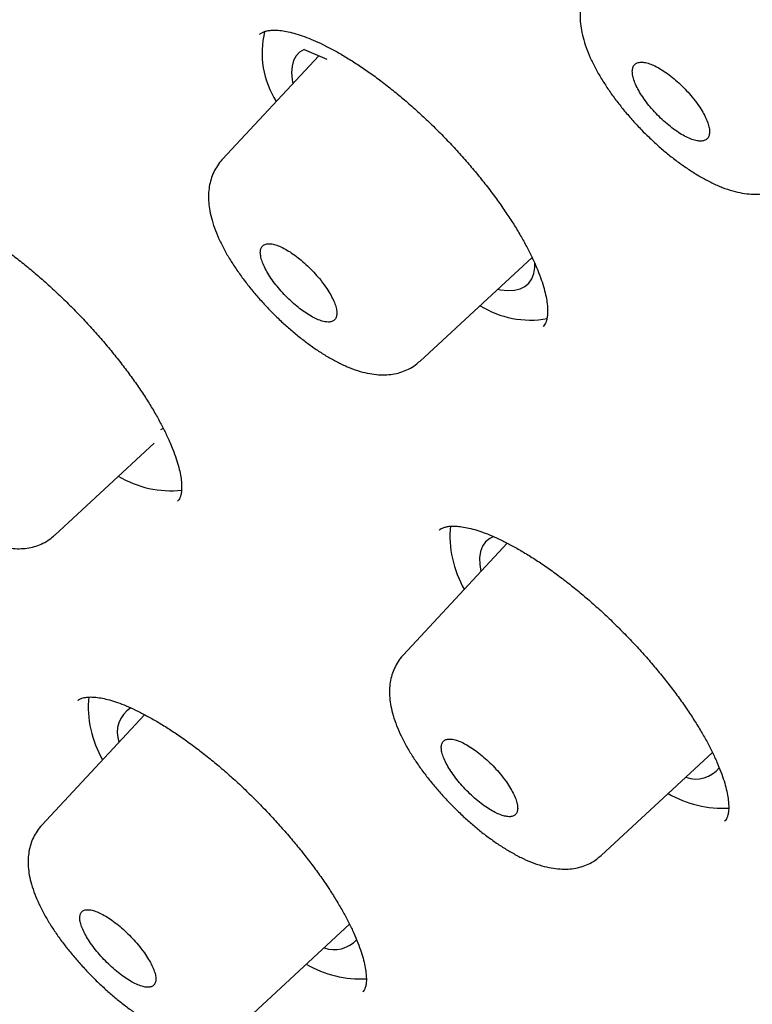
# Model space of a CAD drawing. Header units: millimetres. Extents: x 8 to 1128, y 12 to 2387.
# Tile 16 of 90: x 764 to 772, y 801 to 812. Entities that reach past the tile are written whole.
import ezdxf

# ---------------------------------------------------------------- set-up
doc = ezdxf.new("R2010")
doc.units = ezdxf.units.MM

msp = doc.modelspace()

# ---------------------------------------------------------------- linework, layer by layer
at = {"color": 7, "linetype": 'Continuous', "lineweight": 30}
for p, q in [((767.43, 811.213), (767.683, 811.104)), ((767.592, 811.143), (766.527, 809.998)), ((768.714, 807.764), (769.952, 808.911)), ((770.075, 808.148), (770.077, 808.151)), ((765.872, 807.019), (765.84, 807.004)), ((764.671, 805.838), (765.772, 806.857)), ((766.031, 806.216), (766.033, 806.219)), ((769.677, 805.75), (768.528, 804.515)), ((765.666, 803.852), (764.528, 802.628)), ((770.716, 802.294), (771.947, 803.434)), ((772.081, 802.674), (772.083, 802.676)), ((766.714, 800.406), (767.932, 801.534)), ((768.078, 800.784), (768.08, 800.787))]:
    msp.add_line(p, q, dxfattribs=at)
at = {"color": 7, "linetype": 'Continuous', "lineweight": 30, "flags": 128}
for points in [[(767.43, 811.213), (767.38, 811.182), (767.342, 811.141), (767.314, 811.089), (767.297, 811.027), (767.291, 810.956), (767.297, 810.876), (767.304, 810.833)], [(769.572, 808.559), (769.602, 808.554), (769.683, 808.546), (769.756, 808.55), (769.819, 808.565), (769.873, 808.591), (769.916, 808.628), (769.949, 808.676), (769.97, 808.733), (769.981, 808.801), (769.981, 808.85)], [(769.53, 805.823), (769.483, 805.8), (769.438, 805.763), (769.405, 805.715), (769.383, 805.657), (769.372, 805.589), (769.373, 805.512), (769.384, 805.435)]]:
    msp.add_lwpolyline(points, dxfattribs=at)
at = {"color": 7, "linetype": 'Continuous', "lineweight": 30}
for centre, radius, start, end in [((767.966, 811.174), 1.001, 166.2891, 212.4689), ((769.935, 809.28), 1.062, 238.2293, 279.9337), ((765.963, 807.485), 1.156, 239.4091, 275.6475), ((770.225, 805.831), 1.182, 174.6318, 210.0489), ((766.228, 803.945), 1.186, 174.8768, 210.0111), ((765.688, 803.656), 0.325, 122.9073, 199.6301), ((771.765, 803.465), 0.325, 249.636, 322.7302), ((772.06, 804.016), 1.199, 239.7797, 273.408), ((767.764, 801.586), 0.333, 250.1094, 318.0311), ((768.062, 802.139), 1.211, 239.8712, 272.8512)]:
    msp.add_arc(centre, radius, start, end, dxfattribs=at)
for points, knots in [([(826.575, 770.551), (826.597, 770.574), (826.69, 770.672), (826.844, 770.854), (827.038, 771.097), (827.221, 771.35), (827.395, 771.613), (827.558, 771.885), (827.712, 772.166), (827.856, 772.456), (827.989, 772.756), (828.113, 773.065), (828.227, 773.383), (828.33, 773.71), (828.423, 774.047), (828.505, 774.393), (828.577, 774.747), (828.638, 775.11), (828.688, 775.482), (828.728, 775.863), (828.757, 776.252), (828.775, 776.649), (828.782, 777.054), (828.779, 777.466), (828.764, 777.887), (828.739, 778.314), (828.704, 778.75), (828.657, 779.192), (828.601, 779.641), (828.533, 780.097), (828.455, 780.559), (828.367, 781.028), (828.268, 781.504), (828.159, 781.986), (828.039, 782.473), (827.91, 782.967), (827.77, 783.467), (827.621, 783.972), (827.461, 784.483), (827.292, 785), (827.112, 785.522), (826.923, 786.049), (826.724, 786.582), (826.516, 787.119), (826.298, 787.662), (826.07, 788.209), (825.833, 788.761), (825.587, 789.317), (825.332, 789.878), (825.067, 790.443), (824.793, 791.012), (824.51, 791.586), (824.218, 792.163), (823.917, 792.744), (823.608, 793.329), (823.289, 793.917), (822.962, 794.508), (822.627, 795.103), (822.283, 795.701), (821.931, 796.301), (821.57, 796.905), (821.201, 797.511), (820.824, 798.119), (820.44, 798.73), (820.047, 799.343), (819.646, 799.958), (819.238, 800.575), (818.822, 801.194), (818.399, 801.814), (817.969, 802.436), (817.531, 803.058), (817.086, 803.683), (816.634, 804.307), (816.175, 804.933), (815.71, 805.56), (815.237, 806.187), (814.759, 806.814), (814.273, 807.441), (813.782, 808.069), (813.284, 808.696), (812.781, 809.323), (812.271, 809.949), (811.756, 810.575), (811.235, 811.2), (810.708, 811.824), (810.176, 812.447), (809.639, 813.069), (809.097, 813.689), (808.55, 814.308), (807.998, 814.925), (807.442, 815.54), (806.881, 816.153), (806.315, 816.764), (805.745, 817.373), (805.172, 817.979), (804.594, 818.582), (804.012, 819.182), (803.427, 819.78), (802.839, 820.374), (802.247, 820.965), (801.651, 821.553), (801.053, 822.137), (800.452, 822.717), (799.848, 823.294), (799.242, 823.866), (798.633, 824.434), (798.022, 824.998), (797.409, 825.557), (796.794, 826.112), (796.177, 826.662), (795.558, 827.207), (794.938, 827.747), (794.317, 828.282), (793.694, 828.811), (793.071, 829.335), (792.446, 829.853), (791.821, 830.366), (791.196, 830.873), (790.57, 831.374), (789.944, 831.868), (789.318, 832.357), (788.692, 832.839), (788.066, 833.315), (787.44, 833.784), (786.816, 834.246), (786.192, 834.701), (785.569, 835.149), (784.946, 835.591), (784.326, 836.025), (783.706, 836.451), (783.088, 836.871), (782.472, 837.282), (781.857, 837.687), (781.245, 838.083), (780.634, 838.471), (780.026, 838.852), (779.421, 839.224), (778.818, 839.589), (778.217, 839.945), (777.62, 840.292), (777.025, 840.632), (776.434, 840.962), (775.846, 841.285), (775.261, 841.598), (774.68, 841.903), (774.103, 842.198), (773.529, 842.485), (772.959, 842.763), (772.394, 843.032), (771.833, 843.291), (771.276, 843.541), (770.724, 843.782), (770.176, 844.014), (769.633, 844.236), (769.095, 844.448), (768.562, 844.651), (768.034, 844.844), (767.511, 845.028), (766.993, 845.201), (766.481, 845.365), (765.975, 845.519), (765.474, 845.662), (764.979, 845.796), (764.49, 845.919), (764.007, 846.033), (763.529, 846.136), (763.059, 846.228), (762.594, 846.311), (762.136, 846.383), (761.685, 846.444), (761.24, 846.494), (760.802, 846.534), (760.372, 846.564), (759.948, 846.582), (759.532, 846.59), (759.123, 846.586), (758.722, 846.572), (758.329, 846.547), (757.943, 846.511), (757.566, 846.464), (757.198, 846.406), (756.838, 846.337), (756.487, 846.258), (756.144, 846.167), (755.811, 846.066), (755.487, 845.954), (755.173, 845.832), (754.868, 845.7), (754.573, 845.557), (754.287, 845.404), (754.011, 845.241), (753.745, 845.069), (753.488, 844.886), (753.256, 844.707), (753.113, 844.583), (753.049, 844.528)], [0, 0, 0, 0, 0.001508, 0.006406, 0.011308, 0.016218, 0.021139, 0.026076, 0.031031, 0.036006, 0.041004, 0.046026, 0.051074, 0.056147, 0.061245, 0.066367, 0.071513, 0.076681, 0.081869, 0.087075, 0.092298, 0.097534, 0.102781, 0.108039, 0.113305, 0.118577, 0.123854, 0.129135, 0.134418, 0.139702, 0.144987, 0.150272, 0.155556, 0.160838, 0.166119, 0.171397, 0.176674, 0.181948, 0.18722, 0.19249, 0.197757, 0.203021, 0.208283, 0.213543, 0.2188, 0.224055, 0.229307, 0.234558, 0.239806, 0.245052, 0.250296, 0.255538, 0.260779, 0.266017, 0.271254, 0.276489, 0.281723, 0.286955, 0.292186, 0.297416, 0.302644, 0.307871, 0.313097, 0.318322, 0.323545, 0.328768, 0.33399, 0.33921, 0.34443, 0.349649, 0.354868, 0.360085, 0.365302, 0.370518, 0.375734, 0.380949, 0.386163, 0.391377, 0.39659, 0.401803, 0.407015, 0.412227, 0.417439, 0.42265, 0.427861, 0.433072, 0.438282, 0.443492, 0.448702, 0.453911, 0.459121, 0.46433, 0.469539, 0.474748, 0.479957, 0.485165, 0.490374, 0.495583, 0.500791, 0.506, 0.511208, 0.516417, 0.521625, 0.526834, 0.532043, 0.537252, 0.542461, 0.54767, 0.552879, 0.558089, 0.563298, 0.568508, 0.573718, 0.578929, 0.58414, 0.589351, 0.594562, 0.599774, 0.604986, 0.610199, 0.615412, 0.620625, 0.625839, 0.631054, 0.636269, 0.641485, 0.646701, 0.651919, 0.657136, 0.662355, 0.667575, 0.672795, 0.678016, 0.683238, 0.688461, 0.693685, 0.69891, 0.704137, 0.709364, 0.714593, 0.719823, 0.725054, 0.730287, 0.735521, 0.740757, 0.745995, 0.751234, 0.756475, 0.761718, 0.766963, 0.77221, 0.777459, 0.78271, 0.787963, 0.793219, 0.798477, 0.803738, 0.809001, 0.814266, 0.819534, 0.824805, 0.830078, 0.835354, 0.840632, 0.845913, 0.851195, 0.85648, 0.861766, 0.867053, 0.872341, 0.877628, 0.882915, 0.8882, 0.893481, 0.898758, 0.90403, 0.909293, 0.914548, 0.919791, 0.925021, 0.930235, 0.935432, 0.940609, 0.945764, 0.950896, 0.956003, 0.961084, 0.96614, 0.97117, 0.976175, 0.981156, 0.986116, 0.991057, 0.995982, 1, 1, 1, 1]), ([(741.677, 831.234), (741.746, 831.29), (741.889, 831.405), (742.116, 831.567), (742.357, 831.724), (742.606, 831.871), (742.865, 832.008), (743.133, 832.135), (743.41, 832.252), (743.696, 832.359), (743.99, 832.457), (744.293, 832.544), (744.605, 832.622), (744.926, 832.69), (745.255, 832.748), (745.592, 832.796), (745.938, 832.834), (746.292, 832.862), (746.654, 832.88), (747.024, 832.888), (747.402, 832.887), (747.789, 832.875), (748.183, 832.853), (748.585, 832.822), (748.995, 832.78), (749.412, 832.728), (749.836, 832.667), (750.268, 832.595), (750.708, 832.514), (751.154, 832.422), (751.607, 832.321), (752.068, 832.21), (752.535, 832.089), (753.008, 831.958), (753.488, 831.817), (753.975, 831.667), (754.468, 831.506), (754.966, 831.336), (755.471, 831.157), (755.982, 830.967), (756.498, 830.768), (757.02, 830.56), (757.547, 830.342), (758.08, 830.115), (758.618, 829.878), (759.16, 829.632), (759.708, 829.377), (760.26, 829.112), (760.816, 828.839), (761.378, 828.556), (761.943, 828.264), (762.512, 827.964), (763.085, 827.655), (763.662, 827.337), (764.243, 827.01), (764.827, 826.675), (765.414, 826.331), (766.005, 825.979), (766.598, 825.619), (767.195, 825.25), (767.793, 824.874), (768.395, 824.489), (768.999, 824.097), (769.605, 823.696), (770.212, 823.288), (770.822, 822.873), (771.434, 822.45), (772.047, 822.02), (772.661, 821.582), (773.276, 821.137), (773.893, 820.686), (774.51, 820.227), (775.128, 819.762), (775.747, 819.29), (776.366, 818.811), (776.985, 818.327), (777.604, 817.835), (778.223, 817.338), (778.842, 816.835), (779.46, 816.326), (780.078, 815.811), (780.695, 815.291), (781.311, 814.765), (781.926, 814.234), (782.539, 813.698), (783.151, 813.156), (783.762, 812.61), (784.37, 812.059), (784.977, 811.504), (785.582, 810.944), (786.184, 810.38), (786.784, 809.811), (787.381, 809.239), (787.976, 808.663), (788.567, 808.083), (789.156, 807.5), (789.742, 806.913), (790.324, 806.323), (790.902, 805.73), (791.477, 805.134), (792.048, 804.536), (792.615, 803.934), (793.178, 803.331), (793.737, 802.725), (794.291, 802.117), (794.84, 801.507), (795.385, 800.895), (795.925, 800.282), (796.46, 799.667), (796.99, 799.051), (797.514, 798.434), (798.033, 797.816), (798.547, 797.197), (799.055, 796.578), (799.557, 795.958), (800.053, 795.337), (800.542, 794.717), (801.026, 794.097), (801.503, 793.477), (801.974, 792.857), (802.438, 792.238), (802.895, 791.619), (803.346, 791.001), (803.789, 790.385), (804.226, 789.769), (804.655, 789.155), (805.077, 788.543), (805.491, 787.932), (805.898, 787.323), (806.297, 786.716), (806.688, 786.111), (807.072, 785.509), (807.447, 784.909), (807.814, 784.311), (808.174, 783.717), (808.525, 783.125), (808.867, 782.537), (809.201, 781.952), (809.527, 781.37), (809.844, 780.792), (810.152, 780.218), (810.451, 779.648), (810.742, 779.082), (811.023, 778.52), (811.296, 777.962), (811.559, 777.409), (811.814, 776.861), (812.059, 776.318), (812.295, 775.779), (812.521, 775.246), (812.738, 774.718), (812.946, 774.195), (813.144, 773.678), (813.332, 773.167), (813.511, 772.661), (813.68, 772.162), (813.839, 771.668), (813.989, 771.181), (814.129, 770.701), (814.259, 770.226), (814.379, 769.759), (814.49, 769.298), (814.59, 768.844), (814.681, 768.397), (814.762, 767.958), (814.833, 767.525), (814.893, 767.1), (814.944, 766.683), (814.985, 766.273), (815.016, 765.871), (815.037, 765.476), (815.048, 765.09), (815.049, 764.711), (815.041, 764.341), (815.022, 763.979), (814.993, 763.625), (814.955, 763.279), (814.907, 762.942), (814.848, 762.614), (814.78, 762.294), (814.703, 761.982), (814.615, 761.68), (814.517, 761.386), (814.41, 761.101), (814.293, 760.824), (814.166, 760.557), (814.03, 760.299), (813.883, 760.049), (813.727, 759.809), (813.563, 759.579), (813.447, 759.435), (813.389, 759.364)], [0, 0, 0, 0, 0.005048, 0.010413, 0.015773, 0.021128, 0.026476, 0.031818, 0.037153, 0.042481, 0.047802, 0.053117, 0.058426, 0.063729, 0.069028, 0.074323, 0.079613, 0.084901, 0.090186, 0.095469, 0.100751, 0.106031, 0.11131, 0.116588, 0.121866, 0.127144, 0.132422, 0.1377, 0.142977, 0.148255, 0.153534, 0.158813, 0.164092, 0.169372, 0.174652, 0.179933, 0.185214, 0.190496, 0.195778, 0.201061, 0.206344, 0.211628, 0.216912, 0.222197, 0.227482, 0.232768, 0.238054, 0.243341, 0.248628, 0.253915, 0.259203, 0.264491, 0.269779, 0.275068, 0.280357, 0.285647, 0.290936, 0.296226, 0.301517, 0.306807, 0.312098, 0.317389, 0.32268, 0.327971, 0.333263, 0.338554, 0.343846, 0.349138, 0.354431, 0.359723, 0.365016, 0.370308, 0.375601, 0.380894, 0.386187, 0.39148, 0.396773, 0.402067, 0.40736, 0.412654, 0.417947, 0.423241, 0.428534, 0.433828, 0.439122, 0.444416, 0.44971, 0.455004, 0.460298, 0.465592, 0.470886, 0.47618, 0.481474, 0.486769, 0.492063, 0.497357, 0.502651, 0.507945, 0.513239, 0.518534, 0.523828, 0.529122, 0.534416, 0.53971, 0.545004, 0.550298, 0.555592, 0.560886, 0.56618, 0.571474, 0.576768, 0.582062, 0.587355, 0.592649, 0.597942, 0.603236, 0.608529, 0.613822, 0.619116, 0.624409, 0.629702, 0.634994, 0.640287, 0.64558, 0.650872, 0.656164, 0.661457, 0.666748, 0.67204, 0.677332, 0.682623, 0.687914, 0.693205, 0.698496, 0.703787, 0.709077, 0.714367, 0.719657, 0.724946, 0.730236, 0.735525, 0.740813, 0.746101, 0.751389, 0.756677, 0.761964, 0.767251, 0.772537, 0.777823, 0.783108, 0.788393, 0.793678, 0.798962, 0.804246, 0.809529, 0.814811, 0.820093, 0.825374, 0.830655, 0.835936, 0.841215, 0.846495, 0.851774, 0.857052, 0.86233, 0.867607, 0.872885, 0.878162, 0.883439, 0.888716, 0.893994, 0.899271, 0.90455, 0.909829, 0.91511, 0.920392, 0.925677, 0.930964, 0.936254, 0.941548, 0.946845, 0.952148, 0.957456, 0.96277, 0.96809, 0.973417, 0.978751, 0.984092, 0.98944, 0.994794, 1, 1, 1, 1]), ([(740.12, 832.124), (740.1, 832.104), (740.011, 832.012), (739.861, 831.838), (739.672, 831.603), (739.493, 831.358), (739.323, 831.103), (739.163, 830.839), (739.013, 830.566), (738.873, 830.284), (738.743, 829.993), (738.623, 829.692), (738.513, 829.382), (738.413, 829.063), (738.324, 828.735), (738.245, 828.399), (738.175, 828.053), (738.117, 827.699), (738.069, 827.336), (738.031, 826.965), (738.003, 826.586), (737.986, 826.199), (737.98, 825.803), (737.984, 825.4), (737.998, 824.989), (738.023, 824.57), (738.058, 824.144), (738.104, 823.711), (738.16, 823.27), (738.226, 822.823), (738.302, 822.368), (738.389, 821.907), (738.486, 821.439), (738.593, 820.964), (738.71, 820.483), (738.837, 819.996), (738.974, 819.503), (739.121, 819.003), (739.278, 818.497), (739.445, 817.986), (739.621, 817.469), (739.808, 816.946), (740.004, 816.418), (740.209, 815.885), (740.424, 815.346), (740.649, 814.803), (740.883, 814.254), (741.126, 813.701), (741.379, 813.142), (741.641, 812.58), (741.912, 812.013), (742.192, 811.442), (742.481, 810.866), (742.779, 810.287), (743.086, 809.704), (743.402, 809.117), (743.726, 808.526), (744.059, 807.932), (744.4, 807.335), (744.75, 806.735), (745.108, 806.132), (745.475, 805.526), (745.849, 804.917), (746.232, 804.306), (746.623, 803.693), (747.021, 803.077), (747.427, 802.459), (747.841, 801.84), (748.262, 801.218), (748.691, 800.595), (749.127, 799.971), (749.57, 799.345), (750.02, 798.719), (750.478, 798.091), (750.942, 797.463), (751.413, 796.834), (751.89, 796.204), (752.374, 795.574), (752.865, 794.944), (753.361, 794.314), (753.864, 793.685), (754.372, 793.055), (754.887, 792.426), (755.407, 791.798), (755.933, 791.171), (756.464, 790.544), (757.001, 789.919), (757.543, 789.295), (758.089, 788.672), (758.641, 788.051), (759.198, 787.432), (759.759, 786.815), (760.324, 786.2), (760.894, 785.587), (761.468, 784.976), (762.046, 784.368), (762.628, 783.763), (763.214, 783.16), (763.803, 782.561), (764.396, 781.965), (764.992, 781.372), (765.591, 780.783), (766.193, 780.197), (766.798, 779.615), (767.405, 779.037), (768.016, 778.463), (768.628, 777.893), (769.243, 777.328), (769.859, 776.767), (770.478, 776.211), (771.098, 775.66), (771.72, 775.113), (772.343, 774.572), (772.968, 774.036), (773.593, 773.505), (774.22, 772.98), (774.847, 772.46), (775.475, 771.947), (776.103, 771.439), (776.732, 770.937), (777.36, 770.441), (777.989, 769.952), (778.618, 769.469), (779.246, 768.992), (779.873, 768.523), (780.5, 768.059), (781.127, 767.603), (781.752, 767.154), (782.376, 766.712), (782.869, 766.368), (783.154, 766.171), (783.232, 766.117)], [0, 0, 0, 0, 0.0021341, 0.009725, 0.0173188, 0.0249193, 0.03253, 0.0401538, 0.0477936, 0.0554515, 0.0631289, 0.0708269, 0.078546, 0.086286, 0.0940463, 0.101826, 0.1096238, 0.1174381, 0.1252674, 0.1331099, 0.1409638, 0.1488275, 0.1566995, 0.1645782, 0.1724623, 0.1803505, 0.1882419, 0.1961354, 0.2040303, 0.211926, 0.2198217, 0.2277169, 0.2356113, 0.2435046, 0.2513965, 0.259287, 0.2671757, 0.2750628, 0.282948, 0.2908314, 0.2987129, 0.3065926, 0.3144704, 0.3223464, 0.3302207, 0.3380932, 0.345964, 0.3538331, 0.3617007, 0.3695668, 0.3774313, 0.3852945, 0.3931563, 0.4010167, 0.408876, 0.416734, 0.4245908, 0.4324466, 0.4403013, 0.448155, 0.4560077, 0.4638595, 0.4717105, 0.4795606, 0.4874099, 0.4952584, 0.5031063, 0.5109534, 0.5187999, 0.5266458, 0.5344911, 0.5423358, 0.55018, 0.5580237, 0.5658669, 0.5737096, 0.5815519, 0.5893939, 0.5972354, 0.6050766, 0.6129174, 0.620758, 0.6285982, 0.6364381, 0.6442778, 0.6521173, 0.6599565, 0.6677955, 0.6756344, 0.683473, 0.6913115, 0.6991499, 0.7069882, 0.7148263, 0.7226643, 0.7305023, 0.7383402, 0.7461781, 0.7540159, 0.7618537, 0.7696915, 0.7775293, 0.7853672, 0.7932051, 0.801043, 0.808881, 0.816719, 0.8245572, 0.8323955, 0.8402339, 0.8480724, 0.8559111, 0.86375, 0.871589, 0.8794283, 0.8872678, 0.8951075, 0.9029475, 0.9107878, 0.9186284, 0.9264693, 0.9343105, 0.9421521, 0.9499941, 0.9578365, 0.9656793, 0.9735225, 0.9813663, 0.9892105, 0.9970553, 1, 1, 1, 1]), ([(741.444, 830.558), (741.389, 830.494), (741.27, 830.356), (741.099, 830.133), (740.93, 829.892), (740.771, 829.641), (740.621, 829.381), (740.481, 829.111), (740.351, 828.832), (740.231, 828.544), (740.122, 828.247), (740.022, 827.941), (739.932, 827.627), (739.852, 827.303), (739.783, 826.97), (739.724, 826.629), (739.675, 826.28), (739.637, 825.922), (739.608, 825.555), (739.591, 825.181), (739.583, 824.798), (739.586, 824.408), (739.599, 824.01), (739.622, 823.604), (739.656, 823.19), (739.7, 822.77), (739.754, 822.342), (739.818, 821.906), (739.892, 821.464), (739.977, 821.015), (740.072, 820.559), (740.177, 820.096), (740.291, 819.627), (740.416, 819.152), (740.551, 818.67), (740.696, 818.182), (740.85, 817.688), (741.014, 817.188), (741.188, 816.682), (741.372, 816.17), (741.566, 815.653), (741.769, 815.131), (741.981, 814.603), (742.203, 814.071), (742.434, 813.533), (742.675, 812.99), (742.925, 812.443), (743.184, 811.891), (743.452, 811.335), (743.73, 810.774), (744.016, 810.21), (744.311, 809.641), (744.615, 809.068), (744.928, 808.492), (745.25, 807.912), (745.58, 807.329), (745.918, 806.743), (746.265, 806.153), (746.62, 805.561), (746.983, 804.966), (747.355, 804.368), (747.734, 803.768), (748.122, 803.165), (748.517, 802.56), (748.92, 801.954), (749.33, 801.345), (749.748, 800.735), (750.173, 800.123), (750.606, 799.51), (751.045, 798.896), (751.492, 798.281), (751.945, 797.665), (752.405, 797.048), (752.872, 796.431), (753.346, 795.813), (753.826, 795.196), (754.312, 794.578), (754.804, 793.96), (755.302, 793.343), (755.806, 792.726), (756.316, 792.109), (756.831, 791.494), (757.352, 790.879), (757.879, 790.266), (758.41, 789.654), (758.946, 789.043), (759.488, 788.434), (760.034, 787.827), (760.585, 787.221), (761.14, 786.618), (761.699, 786.017), (762.263, 785.418), (762.83, 784.822), (763.402, 784.229), (763.977, 783.638), (764.556, 783.051), (765.138, 782.466), (765.723, 781.886), (766.312, 781.308), (766.903, 780.735), (767.497, 780.165), (768.094, 779.599), (768.694, 779.037), (769.295, 778.48), (769.899, 777.927), (770.504, 777.378), (771.112, 776.834), (771.721, 776.296), (772.332, 775.762), (772.943, 775.233), (773.557, 774.709), (774.171, 774.191), (774.786, 773.679), (775.401, 773.172), (776.017, 772.671), (776.634, 772.177), (777.25, 771.688), (777.867, 771.205), (778.483, 770.729), (779.1, 770.259), (779.715, 769.796), (780.33, 769.34), (780.945, 768.891), (781.558, 768.448), (782.17, 768.013), (782.781, 767.585), (783.39, 767.164), (783.998, 766.75), (784.604, 766.345), (785.208, 765.947), (785.81, 765.556), (786.41, 765.174), (787.007, 764.799), (787.602, 764.433), (788.194, 764.075), (788.783, 763.725), (789.37, 763.383), (789.952, 763.05), (790.532, 762.726), (791.108, 762.41), (791.681, 762.103), (792.249, 761.804), (792.814, 761.515), (793.375, 761.234), (793.931, 760.963), (794.483, 760.701), (795.031, 760.448), (795.574, 760.204), (796.112, 759.969), (796.645, 759.744), (797.173, 759.528), (797.696, 759.322), (798.213, 759.126), (798.725, 758.939), (799.232, 758.762), (799.733, 758.594), (800.227, 758.436), (800.716, 758.289), (801.199, 758.151), (801.676, 758.023), (802.146, 757.905), (802.609, 757.797), (803.066, 757.699), (803.517, 757.611), (803.96, 757.534), (804.397, 757.466), (804.826, 757.409), (805.249, 757.362), (805.663, 757.325), (806.071, 757.299), (806.471, 757.283), (806.863, 757.277), (807.248, 757.281), (807.625, 757.296), (807.993, 757.322), (808.354, 757.357), (808.706, 757.403), (809.05, 757.46), (809.385, 757.527), (809.711, 757.604), (810.029, 757.691), (810.338, 757.789), (810.638, 757.897), (810.929, 758.014), (811.21, 758.142), (811.483, 758.28), (811.746, 758.428), (811.999, 758.586), (812.243, 758.754), (812.475, 758.927), (812.62, 759.05), (812.691, 759.11)], [0, 0, 0, 0, 0.004523, 0.009715, 0.014911, 0.020113, 0.025321, 0.030537, 0.035761, 0.040995, 0.046238, 0.05149, 0.056752, 0.062022, 0.067301, 0.072586, 0.077878, 0.083177, 0.08848, 0.093787, 0.099098, 0.104412, 0.109728, 0.115046, 0.120365, 0.125685, 0.131006, 0.136327, 0.141647, 0.146968, 0.152288, 0.157608, 0.162927, 0.168246, 0.173563, 0.17888, 0.184197, 0.189512, 0.194827, 0.200141, 0.205454, 0.210766, 0.216077, 0.221388, 0.226698, 0.232008, 0.237316, 0.242624, 0.247932, 0.253239, 0.258545, 0.26385, 0.269156, 0.27446, 0.279764, 0.285068, 0.290371, 0.295674, 0.300977, 0.306279, 0.31158, 0.316882, 0.322183, 0.327483, 0.332784, 0.338084, 0.343384, 0.348683, 0.353983, 0.359282, 0.364581, 0.369879, 0.375178, 0.380476, 0.385774, 0.391072, 0.39637, 0.401668, 0.406965, 0.412262, 0.41756, 0.422857, 0.428154, 0.433451, 0.438748, 0.444045, 0.449341, 0.454638, 0.459934, 0.465231, 0.470528, 0.475824, 0.48112, 0.486417, 0.491713, 0.49701, 0.502306, 0.507602, 0.512899, 0.518195, 0.523491, 0.528788, 0.534084, 0.539381, 0.544677, 0.549974, 0.55527, 0.560567, 0.565864, 0.571161, 0.576458, 0.581755, 0.587052, 0.592349, 0.597646, 0.602944, 0.608241, 0.613539, 0.618837, 0.624135, 0.629433, 0.634732, 0.64003, 0.645329, 0.650628, 0.655927, 0.661227, 0.666526, 0.671826, 0.677127, 0.682427, 0.687728, 0.693029, 0.698331, 0.703632, 0.708935, 0.714237, 0.71954, 0.724844, 0.730148, 0.735452, 0.740757, 0.746062, 0.751368, 0.756675, 0.761982, 0.76729, 0.772598, 0.777907, 0.783216, 0.788527, 0.793838, 0.79915, 0.804462, 0.809776, 0.81509, 0.820405, 0.825721, 0.831038, 0.836355, 0.841674, 0.846993, 0.852312, 0.857633, 0.862954, 0.868275, 0.873597, 0.878919, 0.88424, 0.889561, 0.894882, 0.900201, 0.905518, 0.910834, 0.916146, 0.921456, 0.926761, 0.932061, 0.937355, 0.942644, 0.947924, 0.953197, 0.958461, 0.963716, 0.968962, 0.974198, 0.979425, 0.984643, 0.989853, 0.995055, 1, 1, 1, 1]), ([(771.06, 813.387), (771.064, 813.391), (771.076, 813.403), (771.102, 813.417), (771.139, 813.43), (771.187, 813.438), (771.245, 813.441), (771.316, 813.436), (771.395, 813.423), (771.482, 813.402), (771.577, 813.371), (771.678, 813.331), (771.786, 813.282), (771.9, 813.224), (772.02, 813.156), (772.144, 813.079), (772.272, 812.994), (772.402, 812.901), (772.533, 812.801), (772.664, 812.694), (772.794, 812.582), (772.921, 812.465), (773.047, 812.344), (773.17, 812.218), (773.29, 812.089), (773.406, 811.956), (773.517, 811.822), (773.623, 811.687), (773.722, 811.552), (773.814, 811.419), (773.898, 811.289), (773.973, 811.162), (774.039, 811.04), (774.096, 810.922), (774.145, 810.808), (774.185, 810.701), (774.216, 810.6), (774.238, 810.508), (774.252, 810.425), (774.257, 810.353), (774.254, 810.292), (774.246, 810.244), (774.235, 810.207), (774.221, 810.181), (774.21, 810.169), (774.204, 810.163)], [0, 0, 0, 0, 0.017604, 0.0431787, 0.0664538, 0.088613, 0.1121328, 0.135084, 0.1578302, 0.1805255, 0.2031874, 0.2256407, 0.2485255, 0.2717553, 0.2952818, 0.3190447, 0.3429776, 0.3670125, 0.3910812, 0.4151113, 0.439061, 0.4628357, 0.4865522, 0.5104609, 0.5345286, 0.5587116, 0.5829576, 0.6071967, 0.6313637, 0.6554056, 0.6792779, 0.7029311, 0.7262242, 0.7495778, 0.773016, 0.7964686, 0.8198372, 0.8430307, 0.8659645, 0.888583, 0.9108968, 0.9330456, 0.9552883, 0.9781445, 1, 1, 1, 1]), ([(770.642, 812.006), (770.639, 812.004), (770.615, 811.981), (770.581, 811.932), (770.539, 811.859), (770.51, 811.78), (770.491, 811.697), (770.482, 811.61), (770.484, 811.519), (770.497, 811.422), (770.522, 811.317), (770.559, 811.206), (770.608, 811.092), (770.666, 810.977), (770.734, 810.863), (770.808, 810.75), (770.888, 810.639), (770.975, 810.531), (771.066, 810.425), (771.156, 810.329), (771.215, 810.27), (771.242, 810.244)], [0, 0, 0, 0, 0.006021, 0.050137, 0.094174, 0.138797, 0.184705, 0.232616, 0.282966, 0.337359, 0.397499, 0.461122, 0.525428, 0.590153, 0.652358, 0.713505, 0.774538, 0.834363, 0.893568, 0.95312, 1, 1, 1, 1]), ([(766.938, 811.379), (766.941, 811.382), (766.951, 811.392), (766.973, 811.404), (767.008, 811.417), (767.053, 811.425), (767.109, 811.427), (767.177, 811.422), (767.253, 811.409), (767.339, 811.388), (767.431, 811.357), (767.531, 811.317), (767.637, 811.269), (767.75, 811.21), (767.869, 811.143), (767.992, 811.066), (768.119, 810.981), (768.248, 810.889), (768.378, 810.789), (768.509, 810.682), (768.638, 810.57), (768.766, 810.453), (768.892, 810.332), (769.015, 810.207), (769.135, 810.077), (769.252, 809.945), (769.364, 809.811), (769.471, 809.676), (769.571, 809.542), (769.664, 809.408), (769.75, 809.278), (769.826, 809.151), (769.894, 809.029), (769.953, 808.911), (770.004, 808.798), (770.046, 808.69), (770.079, 808.589), (770.103, 808.497), (770.118, 808.414), (770.124, 808.341), (770.124, 808.28), (770.117, 808.232), (770.107, 808.196), (770.094, 808.169), (770.083, 808.157), (770.078, 808.15)], [0, 0, 0, 0, 0.015832, 0.041372, 0.064555, 0.086588, 0.109973, 0.132794, 0.155434, 0.17805, 0.200662, 0.223085, 0.245905, 0.269081, 0.292565, 0.316295, 0.340204, 0.364224, 0.388287, 0.412318, 0.436273, 0.460069, 0.48377, 0.507655, 0.531702, 0.55587, 0.580105, 0.604342, 0.628512, 0.652564, 0.67645, 0.700129, 0.723427, 0.746759, 0.77018, 0.793619, 0.816978, 0.840162, 0.863079, 0.885661, 0.907898, 0.929897, 0.951911, 0.974324, 1, 1, 1, 1]), ([(766.938, 811.382), (766.938, 811.382), (766.937, 811.381), (766.937, 811.38), (766.936, 811.379)], [0, 0, 0, 0, 0.245762, 1, 1, 1, 1]), ([(771.724, 810.685), (771.704, 810.709), (771.662, 810.757), (771.594, 810.826), (771.522, 810.89), (771.45, 810.946), (771.379, 810.994), (771.311, 811.031), (771.248, 811.057), (771.192, 811.071), (771.144, 811.073), (771.106, 811.062), (771.078, 811.039), (771.063, 811.005), (771.059, 810.96), (771.068, 810.906), (771.089, 810.844), (771.12, 810.777), (771.163, 810.705), (771.214, 810.631), (771.274, 810.557), (771.339, 810.486), (771.409, 810.419), (771.481, 810.358), (771.553, 810.305), (771.623, 810.261), (771.69, 810.228), (771.751, 810.206), (771.804, 810.197), (771.848, 810.2), (771.882, 810.215), (771.905, 810.242), (771.916, 810.281), (771.915, 810.329), (771.902, 810.386), (771.877, 810.45), (771.841, 810.52), (771.792, 810.599), (771.748, 810.654), (771.724, 810.685)], [0, 0, 0, 0, 0.026458, 0.053683, 0.08014, 0.107366, 0.133819, 0.16104, 0.187493, 0.214712, 0.241169, 0.268392, 0.294855, 0.322085, 0.348556, 0.375794, 0.402269, 0.429512, 0.455986, 0.483229, 0.509698, 0.536935, 0.563397, 0.590626, 0.617081, 0.644304, 0.670756, 0.697975, 0.72443, 0.751652, 0.778112, 0.80534, 0.831809, 0.859045, 0.885519, 0.912761, 0.939236, 0.966479, 1, 1, 1, 1]), ([(771.242, 810.244), (771.259, 810.228), (771.311, 810.179), (771.398, 810.101), (771.504, 810.014), (771.612, 809.934), (771.721, 809.86), (771.831, 809.793), (771.943, 809.734), (772.057, 809.684), (772.168, 809.647), (772.275, 809.622), (772.374, 809.61), (772.467, 809.61), (772.553, 809.622), (772.635, 809.643), (772.715, 809.677), (772.784, 809.718), (772.822, 809.753), (772.837, 809.767)], [0, 0, 0, 0, 0.03414, 0.098771, 0.164237, 0.230522, 0.296968, 0.364276, 0.433926, 0.505474, 0.577779, 0.643759, 0.705104, 0.761814, 0.814284, 0.86362, 0.91161, 0.963762, 1, 1, 1, 1]), ([(766.528, 809.998), (766.525, 809.996), (766.503, 809.974), (766.469, 809.926), (766.428, 809.854), (766.398, 809.776), (766.379, 809.694), (766.371, 809.608), (766.373, 809.518), (766.386, 809.423), (766.41, 809.32), (766.447, 809.21), (766.496, 809.096), (766.554, 808.982), (766.621, 808.868), (766.695, 808.757), (766.776, 808.646), (766.862, 808.538), (766.953, 808.433), (767.042, 808.336), (767.102, 808.277), (767.129, 808.25)], [0, 0, 0, 0, 0.004401, 0.048307, 0.092068, 0.136357, 0.18189, 0.229433, 0.279484, 0.333452, 0.393531, 0.457576, 0.522284, 0.587503, 0.650078, 0.711456, 0.772702, 0.832724, 0.892058, 0.951753, 1, 1, 1, 1]), ([(762.897, 809.453), (762.9, 809.456), (762.908, 809.465), (762.928, 809.475), (762.959, 809.487), (763.002, 809.494), (763.055, 809.496), (763.121, 809.491), (763.196, 809.478), (763.279, 809.456), (763.37, 809.426), (763.468, 809.386), (763.573, 809.337), (763.685, 809.279), (763.802, 809.211), (763.924, 809.135), (764.05, 809.05), (764.178, 808.957), (764.308, 808.857), (764.438, 808.75), (764.568, 808.638), (764.695, 808.521), (764.821, 808.4), (764.944, 808.275), (765.065, 808.146), (765.182, 808.014), (765.295, 807.88), (765.403, 807.745), (765.504, 807.61), (765.599, 807.477), (765.685, 807.347), (765.763, 807.22), (765.833, 807.097), (765.893, 806.979), (765.946, 806.866), (765.989, 806.759), (766.024, 806.658), (766.05, 806.565), (766.067, 806.482), (766.075, 806.409), (766.076, 806.348), (766.071, 806.3), (766.062, 806.264), (766.05, 806.238), (766.042, 806.225), (766.035, 806.22), (766.034, 806.219)], [0, 0, 0, 0, 0.014997, 0.040301, 0.063319, 0.085185, 0.10839, 0.131056, 0.153576, 0.176097, 0.198643, 0.221032, 0.243787, 0.26691, 0.290349, 0.314041, 0.337921, 0.361917, 0.385965, 0.409985, 0.433934, 0.457737, 0.481419, 0.505273, 0.529292, 0.553434, 0.577649, 0.601872, 0.626034, 0.650082, 0.67397, 0.697657, 0.720958, 0.744262, 0.767656, 0.791075, 0.814417, 0.837584, 0.860478, 0.883022, 0.905185, 0.927044, 0.948848, 0.970895, 0.996475, 1, 1, 1, 1]), ([(767.599, 808.677), (767.578, 808.701), (767.537, 808.749), (767.469, 808.817), (767.398, 808.881), (767.327, 808.937), (767.256, 808.984), (767.189, 809.022), (767.127, 809.048), (767.072, 809.062), (767.025, 809.064), (766.988, 809.054), (766.962, 809.032), (766.947, 808.998), (766.944, 808.954), (766.954, 808.901), (766.975, 808.839), (767.007, 808.773), (767.05, 808.701), (767.101, 808.628), (767.161, 808.555), (767.226, 808.484), (767.295, 808.417), (767.366, 808.357), (767.438, 808.303), (767.507, 808.26), (767.573, 808.226), (767.632, 808.204), (767.685, 808.195), (767.728, 808.197), (767.761, 808.212), (767.783, 808.239), (767.793, 808.277), (767.792, 808.324), (767.778, 808.381), (767.752, 808.444), (767.716, 808.513), (767.666, 808.591), (767.623, 808.647), (767.599, 808.677)], [0, 0, 0, 0, 0.026464, 0.053696, 0.080161, 0.107393, 0.133854, 0.161083, 0.187542, 0.214768, 0.241226, 0.268451, 0.294911, 0.322138, 0.348601, 0.375832, 0.4023, 0.429534, 0.456004, 0.483241, 0.509711, 0.536948, 0.563414, 0.590649, 0.617112, 0.644342, 0.670801, 0.698028, 0.724486, 0.751711, 0.77817, 0.805396, 0.831858, 0.859088, 0.885554, 0.912788, 0.939257, 0.966494, 1, 1, 1, 1]), ([(767.129, 808.25), (767.146, 808.234), (767.197, 808.185), (767.284, 808.108), (767.389, 808.021), (767.496, 807.94), (767.604, 807.865), (767.713, 807.798), (767.824, 807.739), (767.937, 807.688), (768.047, 807.65), (768.153, 807.624), (768.251, 807.612), (768.343, 807.611), (768.429, 807.621), (768.51, 807.642), (768.589, 807.675), (768.658, 807.716), (768.697, 807.751), (768.713, 807.765)], [0, 0, 0, 0, 0.034108, 0.098724, 0.164171, 0.230432, 0.296862, 0.364191, 0.433891, 0.505516, 0.578129, 0.644354, 0.705759, 0.762194, 0.814269, 0.863193, 0.910865, 0.962761, 1, 1, 1, 1]), ([(763.095, 806.333), (763.112, 806.316), (763.163, 806.267), (763.249, 806.19), (763.353, 806.103), (763.459, 806.021), (763.566, 805.947), (763.675, 805.879), (763.785, 805.819), (763.897, 805.768), (764.006, 805.729), (764.111, 805.702), (764.208, 805.689), (764.299, 805.687), (764.384, 805.696), (764.465, 805.716), (764.544, 805.748), (764.614, 805.788), (764.653, 805.824), (764.67, 805.839)], [0, 0, 0, 0, 0.034061, 0.098629, 0.164028, 0.230235, 0.29662, 0.363923, 0.433616, 0.505301, 0.578132, 0.644671, 0.70614, 0.762322, 0.814024, 0.862554, 0.90988, 0.961509, 1, 1, 1, 1]), ([(768.927, 805.897), (768.927, 805.896), (768.926, 805.896), (768.926, 805.895), (768.925, 805.894)], [0, 0, 0, 0, 0.31515, 1, 1, 1, 1]), ([(768.927, 805.893), (768.93, 805.897), (768.938, 805.906), (768.959, 805.917), (768.992, 805.929), (769.035, 805.937), (769.09, 805.94), (769.156, 805.935), (769.232, 805.922), (769.316, 805.901), (769.408, 805.871), (769.507, 805.832), (769.613, 805.784), (769.725, 805.726), (769.843, 805.66), (769.966, 805.584), (770.093, 805.5), (770.222, 805.408), (770.353, 805.308), (770.484, 805.203), (770.614, 805.091), (770.743, 804.975), (770.869, 804.855), (770.993, 804.73), (771.114, 804.602), (771.232, 804.47), (771.346, 804.337), (771.454, 804.202), (771.556, 804.068), (771.65, 803.936), (771.737, 803.805), (771.815, 803.679), (771.885, 803.557), (771.946, 803.439), (771.998, 803.326), (772.042, 803.219), (772.077, 803.118), (772.102, 803.025), (772.119, 802.942), (772.127, 802.869), (772.128, 802.808), (772.122, 802.759), (772.113, 802.723), (772.1, 802.696), (772.092, 802.683), (772.085, 802.677), (772.084, 802.676)], [0, 0, 0, 0, 0.014401, 0.039856, 0.062961, 0.084905, 0.108196, 0.13093, 0.153501, 0.176062, 0.198636, 0.221044, 0.243813, 0.266945, 0.290391, 0.314088, 0.337969, 0.361967, 0.386014, 0.410033, 0.433979, 0.457778, 0.481457, 0.50531, 0.529328, 0.553468, 0.577681, 0.601901, 0.62606, 0.650105, 0.673988, 0.697669, 0.720965, 0.744266, 0.767658, 0.791076, 0.814419, 0.837589, 0.860494, 0.883057, 0.905256, 0.927176, 0.949068, 0.971257, 0.997119, 1, 1, 1, 1]), ([(768.529, 804.515), (768.526, 804.512), (768.503, 804.49), (768.469, 804.441), (768.428, 804.369), (768.4, 804.291), (768.381, 804.21), (768.373, 804.125), (768.376, 804.036), (768.389, 803.941), (768.414, 803.839), (768.452, 803.73), (768.502, 803.617), (768.561, 803.503), (768.628, 803.39), (768.703, 803.279), (768.784, 803.17), (768.87, 803.062), (768.961, 802.958), (769.051, 802.862), (769.111, 802.803), (769.138, 802.777)], [0, 0, 0, 0, 0.005789, 0.049478, 0.092995, 0.137018, 0.182273, 0.229551, 0.279388, 0.333073, 0.393064, 0.457261, 0.522103, 0.587447, 0.650078, 0.711454, 0.772683, 0.832681, 0.891971, 0.951625, 1, 1, 1, 1]), ([(764.928, 804.011), (764.928, 804.011), (764.927, 804.01), (764.926, 804.009), (764.926, 804.009)], [0, 0, 0, 0, 0.370369, 1, 1, 1, 1]), ([(764.928, 804.008), (764.93, 804.01), (764.937, 804.018), (764.955, 804.028), (764.985, 804.039), (765.026, 804.046), (765.078, 804.049), (765.143, 804.044), (765.216, 804.031), (765.298, 804.01), (765.389, 803.979), (765.486, 803.94), (765.591, 803.892), (765.702, 803.834), (765.819, 803.767), (765.941, 803.692), (766.066, 803.607), (766.195, 803.515), (766.325, 803.416), (766.456, 803.31), (766.586, 803.199), (766.714, 803.083), (766.84, 802.962), (766.964, 802.838), (767.086, 802.709), (767.204, 802.578), (767.318, 802.445), (767.427, 802.31), (767.53, 802.176), (767.626, 802.044), (767.714, 801.914), (767.793, 801.787), (767.864, 801.665), (767.927, 801.547), (767.981, 801.435), (768.026, 801.327), (768.062, 801.226), (768.089, 801.134), (768.108, 801.05), (768.117, 800.978), (768.12, 800.917), (768.116, 800.868), (768.107, 800.832), (768.096, 800.807), (768.089, 800.793), (768.082, 800.788), (768.08, 800.787)], [0, 0, 0, 0, 0.01385, 0.03899, 0.061913, 0.083685, 0.106787, 0.129367, 0.151822, 0.174291, 0.196806, 0.21919, 0.241903, 0.26499, 0.288399, 0.312067, 0.335927, 0.359909, 0.383946, 0.407962, 0.431909, 0.45572, 0.479393, 0.503222, 0.527218, 0.551341, 0.575541, 0.599755, 0.623913, 0.647961, 0.671852, 0.695548, 0.718859, 0.74214, 0.765516, 0.788921, 0.812254, 0.835416, 0.858306, 0.880839, 0.902976, 0.924774, 0.946479, 0.968357, 0.993418, 1, 1, 1, 1]), ([(769.598, 803.198), (769.578, 803.221), (769.537, 803.269), (769.469, 803.337), (769.398, 803.4), (769.327, 803.456), (769.256, 803.503), (769.189, 803.541), (769.127, 803.567), (769.072, 803.582), (769.026, 803.584), (768.989, 803.574), (768.963, 803.553), (768.949, 803.52), (768.946, 803.476), (768.956, 803.423), (768.977, 803.363), (769.01, 803.297), (769.053, 803.226), (769.104, 803.154), (769.164, 803.081), (769.229, 803.011), (769.298, 802.944), (769.369, 802.884), (769.441, 802.831), (769.51, 802.787), (769.575, 802.754), (769.635, 802.732), (769.687, 802.722), (769.73, 802.724), (769.762, 802.738), (769.784, 802.764), (769.794, 802.802), (769.792, 802.849), (769.778, 802.905), (769.752, 802.967), (769.715, 803.036), (769.666, 803.113), (769.622, 803.168), (769.598, 803.198)], [0, 0, 0, 0, 0.026465, 0.053697, 0.080161, 0.107393, 0.133857, 0.161088, 0.18755, 0.21478, 0.241241, 0.26847, 0.294932, 0.322161, 0.348625, 0.375855, 0.40232, 0.429552, 0.456018, 0.483251, 0.509717, 0.536951, 0.563416, 0.590649, 0.617113, 0.644345, 0.670807, 0.698037, 0.724499, 0.751728, 0.77819, 0.805419, 0.831881, 0.859111, 0.885576, 0.912807, 0.939273, 0.966506, 1, 1, 1, 1]), ([(769.138, 802.777), (769.156, 802.76), (769.207, 802.712), (769.293, 802.635), (769.398, 802.548), (769.505, 802.468), (769.613, 802.394), (769.722, 802.328), (769.833, 802.268), (769.945, 802.218), (770.055, 802.18), (770.16, 802.155), (770.258, 802.143), (770.349, 802.142), (770.434, 802.152), (770.515, 802.173), (770.594, 802.206), (770.662, 802.246), (770.699, 802.281), (770.715, 802.295)], [0, 0, 0, 0, 0.034173, 0.098935, 0.164533, 0.230949, 0.297542, 0.36506, 0.43498, 0.50685, 0.579852, 0.64632, 0.707826, 0.764172, 0.816105, 0.864895, 0.912484, 0.964334, 1, 1, 1, 1]), ([(764.528, 802.629), (764.528, 802.629), (764.507, 802.61), (764.475, 802.564), (764.433, 802.493), (764.404, 802.416), (764.384, 802.337), (764.376, 802.253), (764.377, 802.165), (764.389, 802.073), (764.413, 801.973), (764.449, 801.865), (764.498, 801.753), (764.556, 801.64), (764.623, 801.527), (764.696, 801.417), (764.776, 801.307), (764.862, 801.2), (764.952, 801.095), (765.046, 800.994), (765.111, 800.929), (765.143, 800.897)], [0, 0, 0, 0, 0.000307, 0.043727, 0.086808, 0.130275, 0.174857, 0.221382, 0.270502, 0.322901, 0.38195, 0.446078, 0.511117, 0.577037, 0.640162, 0.701573, 0.762938, 0.823097, 0.882245, 0.941813, 1, 1, 1, 1]), ([(765.593, 801.307), (765.573, 801.33), (765.532, 801.378), (765.464, 801.446), (765.393, 801.509), (765.322, 801.565), (765.252, 801.613), (765.186, 801.651), (765.124, 801.678), (765.07, 801.693), (765.024, 801.696), (764.988, 801.687), (764.962, 801.666), (764.949, 801.633), (764.947, 801.59), (764.957, 801.538), (764.979, 801.478), (765.012, 801.412), (765.055, 801.342), (765.107, 801.27), (765.166, 801.197), (765.231, 801.127), (765.301, 801.06), (765.371, 801), (765.443, 800.946), (765.511, 800.902), (765.576, 800.868), (765.635, 800.846), (765.687, 800.835), (765.729, 800.837), (765.761, 800.851), (765.782, 800.876), (765.791, 800.913), (765.789, 800.959), (765.774, 801.015), (765.748, 801.077), (765.711, 801.145), (765.661, 801.222), (765.617, 801.277), (765.593, 801.307)], [0, 0, 0, 0, 0.026466, 0.053699, 0.080164, 0.107398, 0.133864, 0.161097, 0.187563, 0.214797, 0.241261, 0.268493, 0.294957, 0.322187, 0.348649, 0.375878, 0.40234, 0.429569, 0.456031, 0.483261, 0.509724, 0.536955, 0.56342, 0.590653, 0.617119, 0.644352, 0.670818, 0.698052, 0.724517, 0.75175, 0.778213, 0.805444, 0.831906, 0.859136, 0.885598, 0.912827, 0.939288, 0.966518, 1, 1, 1, 1]), ([(765.143, 800.897), (765.161, 800.88), (765.212, 800.832), (765.298, 800.755), (765.402, 800.669), (765.508, 800.588), (765.615, 800.514), (765.723, 800.447), (765.833, 800.387), (765.945, 800.336), (766.053, 800.297), (766.158, 800.27), (766.255, 800.257), (766.345, 800.256), (766.43, 800.265), (766.51, 800.285), (766.589, 800.317), (766.658, 800.357), (766.696, 800.392), (766.712, 800.406)], [0, 0, 0, 0, 0.03411, 0.098796, 0.164315, 0.230645, 0.297161, 0.364613, 0.43448, 0.506383, 0.579538, 0.646342, 0.707903, 0.763993, 0.815554, 0.863948, 0.911166, 0.962733, 1, 1, 1, 1])]:
    msp.add_open_spline(points, degree=3, knots=knots, dxfattribs=at)

doc.saveas('drawing.dxf')
